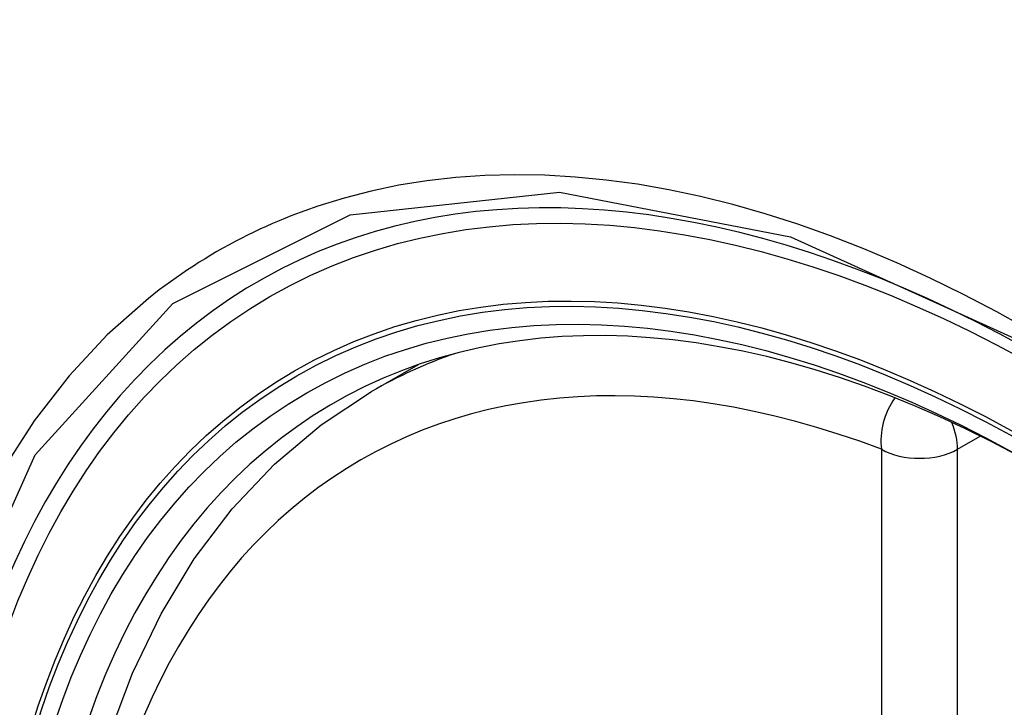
# Model space of a CAD drawing. Header units: inches. Extents: x 327.4 to 387.5, y 121.2 to 187.
# Tile 63 of 73: x 374.788 to 375.004, y 152.024 to 152.175. Entities that reach past the tile are written whole.
import ezdxf

# ---------------------------------------------------------------- set-up
doc = ezdxf.new("R2010")
doc.units = ezdxf.units.IN
doc.header["$MEASUREMENT"] = 0
doc.layers.add('Visible Edges(ANSI)', color=7, linetype='Continuous', lineweight=25)
doc.layers.add('Visible Tangent Edges(ANSI)', color=7, linetype='Continuous', lineweight=25)

msp = doc.modelspace()

# ---------------------------------------------------------------- linework, layer by layer
at = {"layer": 'Visible Edges(ANSI)'}
msp.add_line((374.86492, 152.09322), (374.8752, 152.09915), dxfattribs=at)
at = {"layer": 'Visible Edges(ANSI)', "flags": 128}
msp.add_lwpolyline([(374.83248, 151.78546), (374.82475, 151.80462), (374.81789, 151.82386), (374.81194, 151.84309), (374.80694, 151.86224), (374.8029, 151.88121), (374.79985, 151.89994), (374.7978, 151.91833), (374.79677, 151.93631), (374.79677, 151.9538), (374.79781, 151.97072), (374.79989, 151.98702), (374.80302, 152.0026), (374.80721, 152.01742), (374.81244, 152.03139), (374.81871, 152.04443), (374.82601, 152.05649), (374.83432, 152.06747), (374.84362, 152.0773), (374.85384, 152.08591), (374.86492, 152.09322)], dxfattribs=at)
at = {"layer": 'Visible Edges(ANSI)'}
for centre, major_axis, start_param, end_param in [((375.11886, 151.31587), (-0.64961, 1.12515), 5.161526, 5.834048), ((375.01411, 151.81794), (0.15748, -0.27276), 2.363977, 7.060801)]:
    msp.add_ellipse(centre, major_axis=major_axis, ratio=0.57735, start_param=start_param, end_param=end_param, dxfattribs=at)
msp.add_ellipse((375.01063, 151.81593), major_axis=(-0.15994, 0.27703), ratio=0.57735, dxfattribs=at)
at = {"layer": 'Visible Tangent Edges(ANSI)'}
for p, q in [((374.99358, 152.08057), (374.99857, 152.08345)), ((374.97688, 152.08057), (374.97688, 151.5959)), ((374.99358, 151.5959), (374.99358, 152.08057))]:
    msp.add_line(p, q, dxfattribs=at)
at = {"layer": 'Visible Tangent Edges(ANSI)', "flags": 128}
for points in [[(375.00951, 152.10661), (375.0022, 152.11071), (374.99488, 152.11456), (374.98757, 152.11815), (374.98026, 152.1215), (374.97298, 152.12459), (374.96572, 152.12742), (374.95851, 152.12998), (374.95134, 152.13228), (374.94423, 152.13431), (374.93718, 152.13606), (374.93021, 152.13754), (374.92329, 152.13874), (374.91643, 152.13967), (374.90965, 152.14033), (374.90295, 152.14072), (374.89633, 152.14083), (374.88981, 152.14066), (374.8834, 152.14022), (374.8771, 152.13951), (374.87092, 152.13852), (374.86486, 152.13726), (374.85893, 152.13573), (374.85312, 152.13393), (374.84745, 152.13187)], [(374.80123, 151.77872), (374.7771, 151.8478), (374.76365, 151.91539), (374.76151, 151.97846), (374.77076, 152.03388), (374.79105, 152.07934), (374.82131, 152.11254), (374.86025, 152.13201), (374.90622, 152.13699), (374.95689, 152.12721), (375.01001, 152.10316)], [(374.84745, 152.13187), (374.84603, 152.1313), (374.84462, 152.13072), (374.84321, 152.13012), (374.84182, 152.1295), (374.84043, 152.12887), (374.83905, 152.12821), (374.83768, 152.12755), (374.83633, 152.12686), (374.83498, 152.12616), (374.83364, 152.12544), (374.83231, 152.12471), (374.83099, 152.12396), (374.82968, 152.12319), (374.82838, 152.12241), (374.82709, 152.12161), (374.82581, 152.12079), (374.82454, 152.11996), (374.82328, 152.11911), (374.82202, 152.11824), (374.82078, 152.11736), (374.81955, 152.11646), (374.81833, 152.11555), (374.81712, 152.11462), (374.81593, 152.11367)], [(374.81593, 152.11367), (374.8069, 152.10569), (374.79854, 152.09672), (374.79088, 152.0868), (374.78394, 152.07595), (374.77776, 152.06421), (374.77235, 152.05161), (374.76774, 152.0382), (374.76396, 152.02405), (374.76101, 152.00921), (374.7589, 151.99372), (374.75763, 151.97761), (374.7572, 151.96093), (374.75763, 151.94371), (374.75892, 151.92607), (374.76105, 151.90806), (374.76401, 151.88976), (374.7678, 151.87121), (374.7724, 151.85248), (374.77779, 151.83362), (374.78397, 151.81469), (374.79091, 151.79577)]]:
    msp.add_lwpolyline(points, dxfattribs=at)
at = {"layer": 'Visible Tangent Edges(ANSI)'}
for centre, major_axis, ratio, start_param, end_param in [((375.01312, 151.81737), (-0.17318, 0.29996), 0.57735, 5.05527, 10.652693), ((375.01307, 151.81734), (-0.15059, 0.26083), 0.57735, 5.66855, 8.468616), ((375.02142, 151.82216), (-0.1565, 0.27106), 0.57735, 6.171189, 6.283185), ((374.98523, 152.08539), (-0.00418, -0.01105), 0.667065, 4.356432, 5.396522), ((374.98523, 152.08539), (0.00591, -0.01023), 0.57735, 0.785398, 1.348991), ((374.98523, 152.08539), (-0.01181, 0), 0.57735, 0.785398, 2.356194)]:
    msp.add_ellipse(centre, major_axis=major_axis, ratio=ratio, start_param=start_param, end_param=end_param, dxfattribs=at)
for centre, major_axis in [((375.01371, 151.81771), (0.17111, -0.29637)), ((375.01074, 151.81599), (-0.1627, 0.2818)), ((375.01063, 151.81593), (0.1621, -0.28076))]:
    msp.add_ellipse(centre, major_axis=major_axis, ratio=0.57735, dxfattribs=at)

doc.saveas('drawing.dxf')
